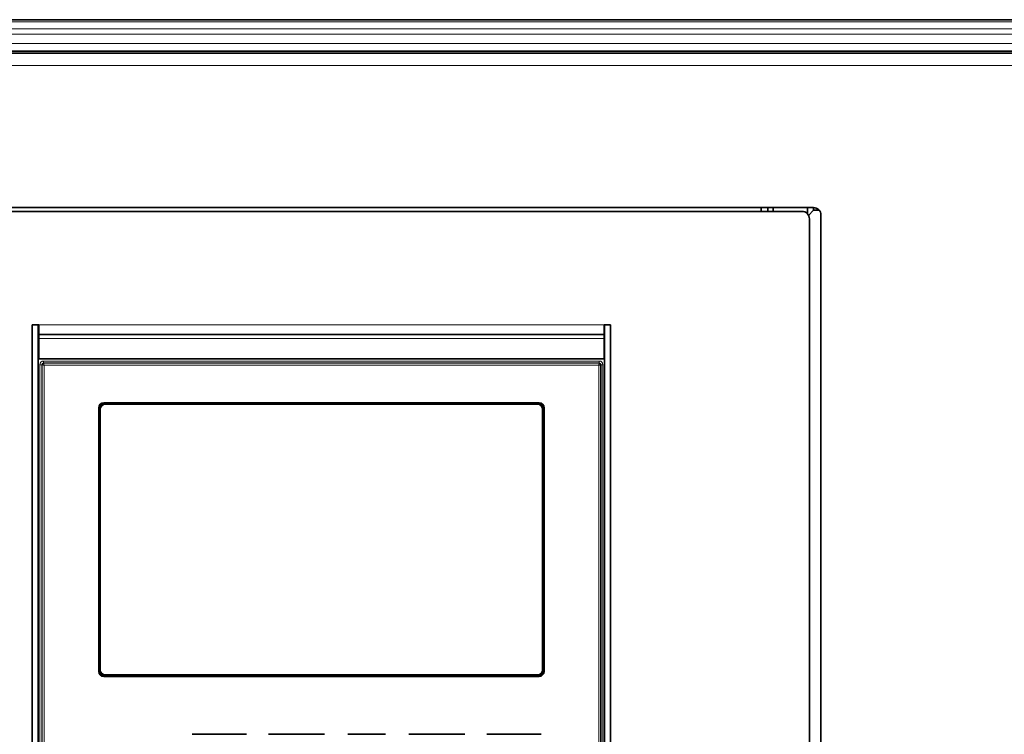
# Model space of a CAD drawing. Header units: millimetres. Extents: x 0 to 1118, y 0 to 864.
# Tile 244 of 256: x 714 to 779, y 486 to 533. Entities that reach past the tile are written whole.
import ezdxf

# ---------------------------------------------------------------- set-up
doc = ezdxf.new("R2010")
doc.units = ezdxf.units.MM

msp = doc.modelspace()

# ---------------------------------------------------------------- linework, layer by layer
at = {"color": 7, "linetype": 'Continuous', "lineweight": 35}
for p, q in [((878.5512, 533.2514), (694.6262, 533.2514)), ((878.9148, 531.0514), (694.2625, 531.0514)), ((878.5512, 531.1889), (694.6262, 531.1889)), ((766.5112, 520.913), (702.3912, 520.913)), ((765.7562, 520.663), (702.6362, 520.663)), ((763.0937, 520.913), (763.0937, 520.663)), ((763.5112, 520.913), (763.5112, 520.663)), ((763.8812, 520.913), (763.8812, 520.663)), ((766.1312, 520.4937), (766.1312, 520.913)), ((766.5287, 520.7314), (766.1967, 520.3995)), ((766.5112, 520.7139), (766.5112, 520.913)), ((766.5287, 520.7314), (766.8967, 520.7314)), ((766.2562, 451.0255), (766.2562, 520.163)), ((767.0112, 450.7755), (767.0112, 520.413)), ((715.1962, 513.2192), (715.1962, 457.9692)), ((715.5962, 513.2192), (715.1962, 513.2192)), ((715.6262, 513.2192), (715.1962, 513.2192)), ((715.5962, 513.2192), (715.5962, 457.9692)), ((715.6262, 512.5692), (715.6262, 513.2192)), ((753.1962, 513.2192), (752.7662, 513.2192)), ((752.7662, 513.2192), (752.7662, 512.5692)), ((752.7962, 513.2192), (753.1962, 513.2192)), ((752.7962, 457.9692), (752.7962, 513.2192)), ((753.1962, 457.9692), (753.1962, 513.2192)), ((715.5962, 512.5539), (715.6262, 512.5539)), ((715.5962, 512.5335), (715.6262, 512.5335)), ((752.7662, 512.5692), (715.6262, 512.5692)), ((715.6262, 512.5692), (715.6262, 512.3192)), ((715.6262, 510.9692), (715.6262, 512.3192)), ((752.7662, 512.3192), (752.7662, 512.5692)), ((752.7662, 512.5539), (752.7962, 512.5539)), ((752.7662, 512.5335), (752.7962, 512.5335)), ((752.7662, 512.3192), (752.7662, 510.9692)), ((715.5962, 511.5257), (715.6262, 511.5363)), ((752.7662, 510.9692), (715.6262, 510.9692)), ((752.7662, 511.5363), (752.7962, 511.5257)), ((719.5705, 507.7664), (719.5705, 490.4414)), ((719.6309, 490.4414), (719.6309, 507.7664)), ((748.4962, 508.092), (719.8962, 508.092)), ((719.8962, 508.0317), (748.4962, 508.0317)), ((748.3862, 507.9939), (720.0062, 507.9939)), ((748.7615, 507.7664), (748.7615, 490.4414)), ((748.8218, 490.4414), (748.8218, 507.7664)), ((719.6687, 507.6564), (719.6687, 490.5514)), ((748.7237, 490.5514), (748.7237, 507.6564)), ((748.4962, 490.1761), (719.8962, 490.1761)), ((719.8962, 490.1158), (748.4962, 490.1158)), ((720.0062, 490.2139), (748.3862, 490.2139)), ((729.2862, 486.3127), (725.7012, 486.3127)), ((734.4026, 486.3127), (730.7287, 486.3127)), ((738.415, 486.3127), (735.9273, 486.3127)), ((743.6137, 486.3127), (739.9397, 486.3127)), ((748.6412, 486.3127), (745.0562, 486.3127))]:
    msp.add_line(p, q, dxfattribs=at)
at = {"color": 7, "linetype": 'Continuous', "lineweight": 18}
for p, q in [((878.5512, 533.105), (694.6262, 533.105)), ((878.5512, 532.6479), (694.6262, 532.6479)), ((878.5512, 532.2943), (694.6262, 532.2943)), ((878.5512, 531.6889), (694.6262, 531.6889)), ((878.5512, 531.0639), (694.6262, 531.0639)), ((878.9148, 530.2514), (694.2625, 530.2514)), ((715.6262, 513.2192), (752.7662, 513.2192)), ((715.6262, 512.3192), (752.7662, 512.3192)), ((715.5962, 511.3422), (715.6262, 511.3554)), ((715.6262, 511.218), (715.5962, 511.2018)), ((752.7662, 511.3554), (752.7962, 511.3422)), ((752.7962, 511.2018), (752.7662, 511.218)), ((715.8274, 510.5889), (715.7025, 510.5889)), ((715.7025, 460.5889), (715.7025, 510.5889)), ((715.8543, 510.5889), (715.8274, 510.5889)), ((715.8274, 510.5889), (715.8274, 460.5889)), ((715.8543, 460.5889), (715.8543, 510.5889)), ((715.9462, 510.8325), (752.4462, 510.8325)), ((715.9462, 510.8325), (715.9462, 510.7077)), ((715.9462, 510.7077), (715.9462, 510.6808)), ((752.4462, 510.7077), (715.9462, 510.7077)), ((715.9462, 510.6808), (752.4462, 510.6808)), ((715.9791, 510.556), (715.9791, 460.6218)), ((752.4132, 510.556), (715.9791, 510.556)), ((752.4132, 460.6218), (752.4132, 510.556)), ((752.4462, 510.8325), (752.4462, 510.7077)), ((752.4462, 510.6808), (752.4462, 510.7077)), ((752.5381, 510.5889), (752.5381, 460.5889)), ((752.565, 510.5889), (752.5381, 510.5889)), ((752.565, 460.5889), (752.565, 510.5889)), ((752.6898, 510.5889), (752.565, 510.5889)), ((752.6898, 510.5889), (752.6898, 460.5889))]:
    msp.add_line(p, q, dxfattribs=at)
at = {"color": 7, "linetype": 'Continuous', "lineweight": 35}
for centre, radius, start, end in [((765.7562, 520.163), 0.5, 0, 90), ((766.5112, 520.413), 0.5, 0, 90), ((719.8962, 507.7664), 0.3256, 90, 180), ((719.8962, 507.7664), 0.2653, 90, 180), ((720.0062, 507.6564), 0.3375, 90, 180), ((748.3862, 507.6564), 0.3375, 0, 90), ((748.4962, 507.7664), 0.3256, 0, 90), ((748.4962, 507.7664), 0.2653, 0, 90), ((719.8962, 490.4414), 0.3256, 180, 270), ((719.8962, 490.4414), 0.2653, 180, 270), ((720.0062, 490.5514), 0.3375, 180, 270), ((748.3862, 490.5514), 0.3375, 270, 360), ((748.4962, 490.4414), 0.3256, 270, 0), ((748.4962, 490.4414), 0.2653, 270, 360)]:
    msp.add_arc(centre, radius, start, end, dxfattribs=at)
at = {"color": 7, "linetype": 'Continuous', "lineweight": 18}
for centre, radius, start, end in [((715.9462, 510.5889), 0.2436, 90, 180), ((715.9462, 510.5889), 0.1188, 90, 180), ((752.4462, 510.5889), 0.2436, 0, 90), ((752.4462, 510.5889), 0.1188, 0, 90)]:
    msp.add_arc(centre, radius, start, end, dxfattribs=at)
for points, knots in [([(715.8543, 510.5889), (715.8557, 510.601), (715.8585, 510.625), (715.8797, 510.6554), (715.9101, 510.6766), (715.9341, 510.6794), (715.9462, 510.6808)], [0, 0, 0, 0, 0.2501539, 0.5, 0.7498461, 1, 1, 1, 1]), ([(715.8543, 510.5889), (715.8567, 510.5884), (715.8605, 510.5877), (715.877, 510.5835), (715.8982, 510.578), (715.9325, 510.5687), (715.9636, 510.5602), (715.9791, 510.556)], [0, 0, 0, 0, 0.2414294, 0.3687274, 0.5004117, 0.7500791, 1, 1, 1, 1]), ([(715.9462, 510.6808), (715.9467, 510.6784), (715.9474, 510.6746), (715.9516, 510.6581), (715.9571, 510.6369), (715.9664, 510.6026), (715.9749, 510.5715), (715.9791, 510.556)], [0, 0, 0, 0, 0.2414098, 0.3687127, 0.5004117, 0.7500791, 1, 1, 1, 1]), ([(752.4462, 510.6808), (752.4457, 510.6784), (752.4449, 510.6746), (752.4407, 510.6581), (752.4352, 510.6369), (752.4259, 510.6026), (752.4175, 510.5715), (752.4132, 510.556)], [0, 0, 0, 0, 0.2414294, 0.3687274, 0.5004117, 0.7500791, 1, 1, 1, 1]), ([(752.4132, 510.556), (752.4288, 510.5602), (752.4598, 510.5687), (752.4942, 510.578), (752.5154, 510.5835), (752.5319, 510.5877), (752.5356, 510.5884), (752.5381, 510.5889)], [0, 0, 0, 0, 0.24992086, 0.49958828, 0.63128726, 0.75859017, 1, 1, 1, 1]), ([(752.4462, 510.6808), (752.4582, 510.6794), (752.4822, 510.6766), (752.5126, 510.6554), (752.5339, 510.625), (752.5367, 510.601), (752.5381, 510.5889)], [0, 0, 0, 0, 0.2501612, 0.5000097, 0.7498534, 1, 1, 1, 1])]:
    msp.add_open_spline(points, degree=3, knots=knots, dxfattribs=at)

doc.saveas('drawing.dxf')
